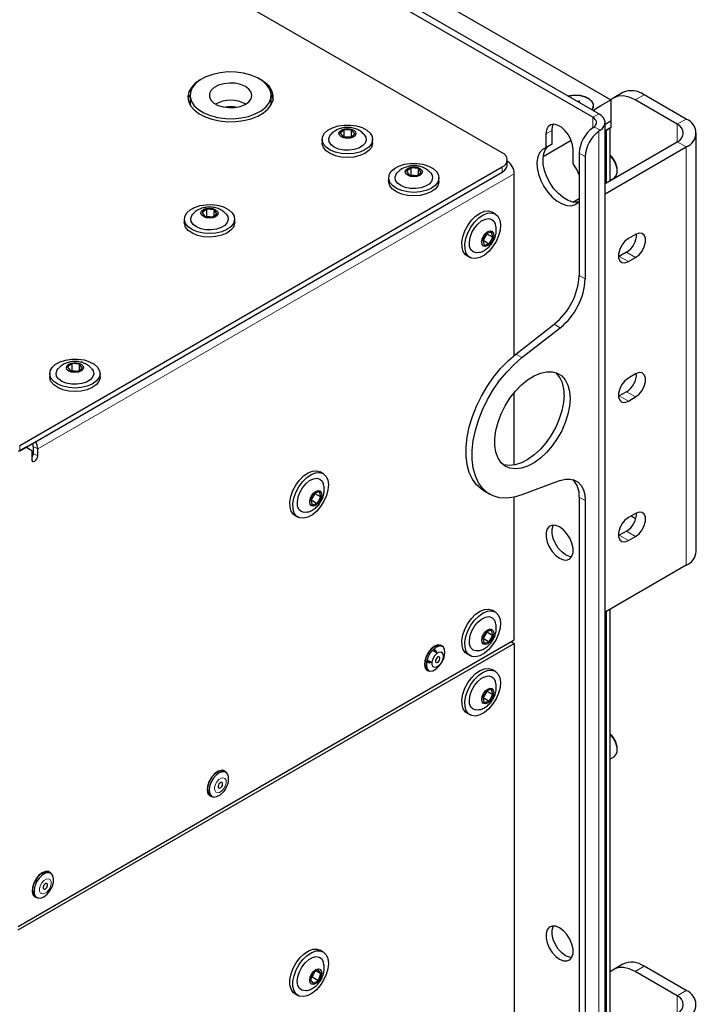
# Paper-space layout 'Blatt4' of a CAD drawing. Header units: millimetres. Extents: x 5 to 418, y 2 to 292.
# Tile 50 of 65: x 147 to 186, y 169 to 226. Entities that reach past the tile are written whole.
import ezdxf

# ---------------------------------------------------------------- set-up
doc = ezdxf.new("R2010")
doc.units = ezdxf.units.MM

psp = doc.layouts.new('Blatt4')

# ---------------------------------------------------------------- linework, layer by layer
at = {"color": 7, "linetype": 'Continuous', "lineweight": 25}
for p, q in [((180.157, 220.486), (112.628, 259.47)), ((180.51, 220.691), (112.982, 259.674)), ((174.854, 218.404), (117.932, 251.264)), ((156.569, 221.771), (156.569, 221.363)), ((161.319, 221.363), (161.319, 221.771)), ((179.351, 221.36), (179.365, 221.415)), ((181.218, 221.506), (181.218, 220.281)), ((181.912, 221.935), (181.382, 221.629)), ((185.107, 220.077), (182.632, 221.505)), ((185.637, 220.383), (183.162, 221.811)), ((161.298, 221.185), (161.319, 221.363)), ((180.877, 220.084), (181.218, 220.281)), ((181.218, 220.281), (181.218, 219.873)), ((165.59, 219.76), (165.353, 219.551)), ((166.023, 219.746), (165.59, 219.76)), ((165.59, 219.352), (165.59, 219.76)), ((166.217, 219.522), (166.023, 219.746)), ((166.023, 219.351), (166.023, 219.746)), ((177.77, 218.904), (177.77, 219.721)), ((180.157, 219.869), (180.238, 219.929)), ((180.594, 219.724), (180.51, 219.665)), ((180.877, 97.699), (180.877, 220.18)), ((181.218, 219.873), (180.877, 219.676)), ((181.165, 219.842), (180.97, 219.73)), ((181.186, 216.793), (181.186, 219.855)), ((164.31, 219.19), (164.31, 218.985)), ((165.353, 219.551), (165.547, 219.328)), ((165.547, 219.328), (165.98, 219.313)), ((165.562, 219.327), (165.59, 219.352)), ((165.6, 219.326), (165.59, 219.352)), ((165.59, 219.352), (166.007, 219.338)), ((165.98, 219.313), (166.217, 219.522)), ((167.26, 218.985), (167.26, 219.19)), ((177.254, 218.197), (178.892, 219.143)), ((177.417, 219.517), (177.417, 218.7)), ((186.223, 195.07), (186.223, 219.566)), ((177.77, 218.904), (177.417, 218.7)), ((179.008, 217.782), (179.008, 218.598)), ((180.877, 216.614), (185.107, 219.056)), ((180.877, 216.002), (185.637, 218.75)), ((175.146, 217.689), (175.146, 217.996)), ((179.361, 218.394), (179.361, 211.226)), ((179.715, 218.19), (179.715, 211.022)), ((146.587, 201.269), (174.854, 217.587)), ((169.513, 217.524), (169.245, 217.327)), ((169.942, 217.488), (169.513, 217.524)), ((169.513, 217.115), (169.513, 217.524)), ((170.103, 217.256), (169.942, 217.488)), ((169.942, 217.138), (169.942, 217.488)), ((181.589, 217.331), (181.589, 217.413)), ((146.587, 200.963), (174.854, 217.281)), ((168.199, 216.944), (168.199, 216.74)), ((169.245, 217.327), (169.406, 217.095)), ((169.406, 217.095), (169.835, 217.059)), ((169.477, 217.089), (169.513, 217.115)), ((169.513, 217.115), (169.871, 217.086)), ((169.522, 217.085), (169.513, 217.115)), ((169.835, 217.059), (170.103, 217.256)), ((171.149, 216.74), (171.149, 216.944)), ((175.561, 206.544), (175.561, 217.179)), ((181.186, 216.803), (181.408, 216.93)), ((178.99, 215.525), (179.361, 215.739)), ((157.545, 215.105), (157.278, 214.908)), ((157.974, 215.069), (157.545, 215.105)), ((157.545, 214.697), (157.545, 215.105)), ((158.135, 214.837), (157.974, 215.069)), ((157.974, 214.719), (157.974, 215.069)), ((156.231, 214.526), (156.231, 214.322)), ((157.278, 214.908), (157.439, 214.676)), ((157.439, 214.676), (157.867, 214.641)), ((157.51, 214.67), (157.545, 214.697)), ((157.545, 214.697), (157.903, 214.667)), ((157.554, 214.667), (157.545, 214.697)), ((157.867, 214.641), (158.135, 214.837)), ((159.181, 214.322), (159.181, 214.526)), ((174.442, 214.833), (174.265, 214.935)), ((173.925, 213.677), (173.709, 213.302)), ((173.948, 213.667), (173.732, 213.292)), ((173.948, 213.667), (173.921, 213.67)), ((174.221, 213.758), (173.925, 213.677)), ((173.943, 213.682), (173.948, 213.667)), ((173.948, 213.667), (174.301, 213.463)), ((174.085, 213.087), (174.301, 213.463)), ((174.301, 213.463), (174.221, 213.758)), ((182.667, 213.626), (182.243, 213.381)), ((173.709, 213.302), (173.789, 213.007)), ((173.732, 213.292), (173.713, 213.286)), ((173.732, 213.292), (173.715, 213.313)), ((173.732, 213.292), (174.085, 213.087)), ((173.789, 213.007), (174.085, 213.087)), ((172.79, 212.38), (172.967, 212.278)), ((181.713, 212.34), (181.662, 212.314)), ((182.137, 212.585), (181.713, 212.34)), ((182.243, 212.034), (182.667, 212.279)), ((175.654, 206.618), (177.901, 208.372)), ((176.007, 206.414), (178.254, 208.168)), ((149.661, 206.063), (149.393, 205.867)), ((149.393, 205.867), (149.554, 205.635)), ((150.09, 206.028), (149.661, 206.063)), ((149.661, 205.655), (149.661, 206.063)), ((150.251, 205.796), (150.09, 206.028)), ((150.09, 205.677), (150.09, 206.028)), ((148.347, 205.484), (148.347, 205.28)), ((149.554, 205.635), (149.983, 205.599)), ((149.625, 205.629), (149.661, 205.655)), ((149.661, 205.655), (150.019, 205.625)), ((149.67, 205.625), (149.661, 205.655)), ((149.983, 205.599), (150.251, 205.796)), ((151.297, 205.28), (151.297, 205.484)), ((182.667, 205.461), (182.243, 205.216)), ((175.561, 200.126), (175.561, 204.374)), ((181.713, 204.175), (181.662, 204.148)), ((182.137, 204.42), (181.713, 204.175)), ((182.243, 203.869), (182.667, 204.114)), ((147.382, 201.218), (147.382, 200.81)), ((146.941, 201.167), (146.499, 200.912)), ((147.294, 200.963), (146.941, 201.167)), ((147.294, 200.963), (147.294, 200.453)), ((147.648, 200.657), (147.648, 201.065)), ((164.366, 199.626), (164.189, 199.728)), ((178.254, 199.212), (176.007, 198.373)), ((163.849, 198.47), (163.633, 198.095)), ((163.871, 198.46), (163.655, 198.084)), ((163.871, 198.46), (163.845, 198.463)), ((164.145, 198.551), (163.849, 198.47)), ((163.867, 198.475), (163.871, 198.46)), ((163.871, 198.46), (164.225, 198.256)), ((164.225, 198.256), (164.145, 198.551)), ((173.768, 198.621), (174.122, 198.417)), ((163.633, 198.095), (163.713, 197.8)), ((163.655, 198.084), (163.637, 198.079)), ((163.655, 198.084), (163.639, 198.106)), ((163.655, 198.084), (164.009, 197.88)), ((163.713, 197.8), (164.009, 197.88)), ((164.009, 197.88), (164.225, 198.256)), ((175.561, 189.886), (175.561, 198.241)), ((179.361, 198.249), (179.361, 126.061)), ((179.715, 198.045), (179.715, 125.857)), ((182.667, 197.296), (182.243, 197.051)), ((162.714, 197.173), (162.891, 197.071)), ((182.415, 197.15), (182.632, 197.009)), ((182.632, 197.009), (182.676, 196.983)), ((182.137, 196.254), (181.713, 196.009)), ((181.713, 196.009), (181.662, 195.983)), ((182.243, 195.703), (182.667, 195.948)), ((185.637, 194.254), (180.877, 191.506)), ((174.442, 191.521), (174.265, 191.623)), ((181.186, 165.759), (181.186, 191.684)), ((173.925, 190.365), (173.709, 189.99)), ((173.948, 190.355), (173.732, 189.979)), ((173.948, 190.355), (173.921, 190.358)), ((174.221, 190.446), (173.925, 190.365)), ((173.943, 190.37), (173.948, 190.355)), ((173.948, 190.355), (174.301, 190.151)), ((174.301, 190.151), (174.221, 190.446)), ((146.499, 173.109), (175.561, 189.886)), ((173.709, 189.99), (173.789, 189.695)), ((173.732, 189.979), (173.713, 189.974)), ((173.732, 189.979), (173.715, 190.001)), ((173.732, 189.979), (174.085, 189.775)), ((173.789, 189.695), (174.085, 189.775)), ((174.085, 189.775), (174.301, 190.151)), ((175.384, 189.784), (175.561, 189.682)), ((146.499, 172.905), (175.561, 189.682)), ((171.041, 189.101), (170.761, 189.262)), ((171.39, 189.481), (171.302, 189.532)), ((175.561, 189.682), (175.561, 131.503)), ((170.449, 188.721), (170.729, 188.56)), ((172.79, 189.068), (172.967, 188.966)), ((170.486, 188.118), (170.574, 188.067)), ((174.442, 188.051), (174.265, 188.153)), ((173.925, 186.895), (173.709, 186.519)), ((173.948, 186.884), (173.732, 186.509)), ((173.948, 186.884), (173.921, 186.888)), ((174.221, 186.975), (173.925, 186.895)), ((173.943, 186.9), (173.948, 186.884)), ((173.948, 186.884), (174.301, 186.68)), ((174.301, 186.68), (174.221, 186.975)), ((173.709, 186.519), (173.789, 186.224)), ((173.732, 186.509), (173.713, 186.504)), ((173.732, 186.509), (173.715, 186.53)), ((173.732, 186.509), (174.085, 186.305)), ((173.789, 186.224), (174.085, 186.305)), ((174.085, 186.305), (174.301, 186.68)), ((172.79, 185.598), (172.967, 185.496)), ((181.589, 183.445), (181.589, 183.526)), ((181.186, 182.916), (181.408, 183.044)), ((158.662, 182.133), (158.574, 182.184)), ((157.758, 180.771), (157.846, 180.719)), ((148.409, 176.214), (148.321, 176.265)), ((147.505, 174.852), (147.593, 174.801)), ((164.366, 171.619), (164.189, 171.721)), ((181.912, 170.901), (181.382, 170.595)), ((185.637, 169.349), (183.162, 170.778)), ((163.775, 170.385), (163.623, 169.99)), ((163.729, 170.155), (163.674, 170.123)), ((163.729, 170.155), (163.697, 170.183)), ((163.83, 170.417), (163.729, 170.155)), ((163.729, 170.155), (164.082, 169.951)), ((164.081, 170.563), (163.775, 170.385)), ((163.97, 170.498), (164.235, 170.345)), ((164.235, 170.345), (164.081, 170.563)), ((164.082, 169.951), (164.235, 170.345)), ((185.107, 169.043), (182.632, 170.471)), ((163.623, 169.99), (163.776, 169.773)), ((163.776, 169.773), (164.082, 169.951)), ((162.714, 169.166), (162.891, 169.064))]:
    psp.add_line(p, q, dxfattribs=at)
at = {"color": 7, "linetype": 'Continuous', "lineweight": 18}
for p, q in [((179.245, 221.421), (179.314, 221.45)), ((179.275, 221.404), (179.328, 221.425)), ((179.317, 221.38), (179.328, 221.425)), ((179.365, 221.415), (179.377, 221.345)), ((179.388, 221.43), (179.405, 221.329)), ((183.162, 221.811), (182.632, 221.505)), ((179.538, 221.252), (179.641, 221.225)), ((179.628, 221.2), (179.631, 221.199)), ((179.631, 221.198), (179.631, 221.199)), ((180.157, 220.486), (180.51, 220.691)), ((180.157, 220.486), (180.157, 219.869)), ((185.107, 220.077), (185.637, 220.383)), ((177.77, 219.721), (177.417, 219.517)), ((180.238, 219.929), (180.594, 219.724)), ((180.51, 219.665), (180.51, 97.194)), ((180.928, 219.705), (180.928, 216.644)), ((180.97, 216.668), (180.97, 219.73)), ((181.165, 219.842), (181.165, 216.78)), ((185.107, 220.077), (185.107, 219.056)), ((185.107, 219.056), (185.637, 218.75)), ((185.637, 194.254), (185.637, 218.75)), ((179.715, 218.19), (179.361, 218.394)), ((174.854, 217.281), (174.854, 217.587)), ((175.561, 217.179), (147.648, 201.065)), ((182.243, 212.034), (181.713, 212.34)), ((182.667, 212.279), (182.137, 212.585)), ((179.361, 211.226), (179.715, 211.022)), ((178.254, 208.168), (177.901, 208.372)), ((175.654, 206.618), (176.007, 206.414)), ((182.243, 203.869), (181.713, 204.175)), ((182.667, 204.114), (182.137, 204.42)), ((146.587, 201.269), (146.587, 200.963)), ((147.049, 201.23), (146.983, 201.143)), ((147.382, 201.218), (147.648, 201.065)), ((147.382, 200.81), (147.648, 200.657)), ((179.715, 198.045), (179.361, 198.249)), ((182.667, 195.948), (182.137, 196.254)), ((182.243, 195.703), (181.713, 196.009)), ((180.928, 191.535), (180.928, 165.61)), ((180.97, 165.634), (180.97, 191.56)), ((181.165, 191.672), (181.165, 165.746)), ((183.162, 170.778), (182.632, 170.471)), ((185.107, 169.043), (185.637, 169.349)), ((185.107, 169.043), (185.107, 168.022))]:
    psp.add_line(p, q, dxfattribs=at)
at = {"color": 7, "linetype": 'Continuous', "lineweight": 25, "flags": 128}
for points in [[(168.843, 228.649), (175.773, 224.649), (181.218, 221.506)], [(161.238, 222.126), (161.074, 222.378), (160.828, 222.606), (160.51, 222.802), (160.131, 222.959), (159.707, 223.07), (159.254, 223.131), (158.788, 223.14), (158.329, 223.096), (157.893, 223.001), (157.498, 222.859), (157.158, 222.675), (156.887, 222.457), (156.695, 222.212), (156.589, 221.95), (156.574, 221.682), (156.65, 221.417), (156.814, 221.165), (157.059, 220.937), (157.378, 220.741), (157.756, 220.584), (158.18, 220.473), (158.634, 220.412), (159.099, 220.403), (159.558, 220.447), (159.994, 220.542), (160.39, 220.684), (160.729, 220.867), (161.001, 221.086), (161.193, 221.331), (161.298, 221.593), (161.314, 221.861), (161.238, 222.126)], [(157.221, 222.715), (157.176, 222.69), (156.873, 222.478), (156.646, 222.238), (156.501, 221.976), (156.444, 221.704), (156.478, 221.43), (156.601, 221.165), (156.809, 220.918), (157.094, 220.699), (157.446, 220.514), (157.851, 220.371), (158.297, 220.275), (158.765, 220.23), (159.24, 220.236), (159.705, 220.295), (160.142, 220.403), (160.535, 220.557), (160.871, 220.751), (161.138, 220.978), (161.325, 221.23), (161.426, 221.498), (161.437, 221.772), (161.359, 222.043), (161.192, 222.3), (160.945, 222.534), (160.666, 222.715)], [(160.151, 221.958), (160.019, 222.139), (159.807, 222.293), (159.531, 222.408), (159.212, 222.476), (158.873, 222.492), (158.539, 222.454), (158.235, 222.366), (157.983, 222.233), (157.803, 222.066), (157.707, 221.878), (157.703, 221.681), (157.792, 221.492), (157.965, 221.322), (158.211, 221.187), (158.512, 221.094), (158.844, 221.052), (159.184, 221.063), (159.506, 221.127), (159.786, 221.239), (160.004, 221.39), (160.143, 221.569), (160.194, 221.763), (160.151, 221.958)], [(156.458, 221.516), (156.501, 221.67), (156.57, 221.816)], [(161.317, 221.816), (161.359, 221.737), (161.43, 221.516)], [(180.109, 220.922), (180.184, 221.06), (180.196, 221.243), (180.114, 221.419), (179.946, 221.574), (179.706, 221.693), (179.415, 221.766), (179.101, 221.787), (178.79, 221.753), (178.704, 221.733)], [(178.714, 221.728), (178.794, 221.746), (179.101, 221.78), (179.412, 221.759), (179.699, 221.687), (179.936, 221.569), (180.103, 221.416), (180.184, 221.242), (180.172, 221.061), (180.1, 220.928)], [(180.158, 220.894), (180.634, 221.169), (181.218, 221.506)], [(182.632, 221.505), (182.287, 221.665), (181.955, 221.74), (181.65, 221.728), (181.382, 221.629), (181.215, 221.502)], [(156.569, 221.363), (156.574, 221.274), (156.589, 221.185)], [(180.238, 219.929), (180.304, 219.995), (180.35, 220.066), (180.373, 220.141), (180.374, 220.217), (180.352, 220.291), (180.307, 220.363), (180.241, 220.428), (180.157, 220.486)], [(180.594, 219.724), (180.723, 219.833), (180.814, 219.955), (180.865, 220.084), (180.875, 220.216), (180.843, 220.348), (180.769, 220.473), (180.657, 220.589), (180.51, 220.691)], [(167.258, 219.141), (167.19, 218.931), (167.035, 218.737), (166.801, 218.572), (166.503, 218.446), (166.16, 218.366), (165.793, 218.338), (165.426, 218.364), (165.082, 218.441), (164.781, 218.566), (164.544, 218.729), (164.385, 218.922), (164.313, 219.131), (164.335, 219.345), (164.447, 219.548), (164.643, 219.729), (164.911, 219.876), (165.234, 219.98), (165.592, 220.034), (165.962, 220.035), (166.32, 219.983), (166.645, 219.881), (166.916, 219.736), (167.116, 219.556), (167.232, 219.354), (167.258, 219.141)], [(166.284, 219.52), (166.235, 219.411), (166.118, 219.321), (165.95, 219.264), (165.756, 219.248), (165.567, 219.277), (165.412, 219.345), (165.313, 219.442), (165.286, 219.553), (165.335, 219.662), (165.452, 219.752), (165.62, 219.809), (165.814, 219.825), (166.002, 219.797), (166.158, 219.729), (166.257, 219.632), (166.284, 219.52)], [(179.008, 218.598), (178.976, 218.876), (178.882, 219.168), (178.733, 219.451), (178.543, 219.702), (178.326, 219.901), (178.099, 220.032), (177.882, 220.084), (177.691, 220.052), (177.543, 219.94), (177.449, 219.757), (177.417, 219.517)], [(177.77, 219.721), (177.803, 219.961), (177.855, 220.084)], [(166.883, 219.153), (166.821, 218.976), (166.675, 218.816), (166.456, 218.687), (166.184, 218.598), (165.879, 218.557), (165.566, 218.567), (165.271, 218.628), (165.018, 218.734), (164.827, 218.877), (164.713, 219.046), (164.687, 219.226), (164.749, 219.403), (164.811, 219.485)], [(166.754, 219.49), (166.856, 219.333), (166.883, 219.153)], [(167.26, 218.985), (167.258, 218.937), (167.19, 218.727), (167.035, 218.533), (166.801, 218.368), (166.503, 218.242), (166.16, 218.162), (165.793, 218.134), (165.426, 218.16), (165.082, 218.237), (164.781, 218.362), (164.544, 218.525), (164.385, 218.718), (164.313, 218.927), (164.31, 218.985)], [(177.417, 218.7), (177.207, 218.594), (177.044, 218.415), (176.937, 218.169), (176.889, 217.869), (176.903, 217.53), (176.979, 217.166), (177.113, 216.795), (177.299, 216.434), (177.527, 216.101), (177.788, 215.811), (178.069, 215.577), (178.356, 215.411), (178.637, 215.321), (178.897, 215.31), (179.126, 215.379), (179.312, 215.525), (179.361, 215.589)], [(179.31, 215.523), (179.251, 215.514), (178.99, 215.525), (178.71, 215.615), (178.422, 215.781), (178.142, 216.015), (177.881, 216.305), (177.652, 216.638), (177.467, 216.999), (177.333, 217.37), (177.257, 217.734), (177.242, 218.074), (177.29, 218.373), (177.398, 218.619), (177.505, 218.751)], [(181.408, 216.93), (181.518, 217.039), (181.581, 217.226), (181.579, 217.462), (181.511, 217.723), (181.384, 217.98), (181.212, 218.206), (181.186, 218.233)], [(169.125, 217.735), (169.483, 217.789), (169.853, 217.79), (170.211, 217.737), (170.536, 217.635), (170.807, 217.49), (171.006, 217.31), (171.122, 217.108), (171.147, 216.895), (171.079, 216.685), (170.923, 216.491), (170.688, 216.326), (170.39, 216.2), (170.047, 216.121), (169.68, 216.093), (169.313, 216.119), (168.969, 216.197), (168.669, 216.321), (168.432, 216.485), (168.273, 216.678), (168.202, 216.887), (168.224, 217.101), (168.337, 217.304), (168.534, 217.485), (168.802, 217.631), (169.125, 217.735)], [(169.488, 217.559), (169.68, 217.58), (169.871, 217.557), (170.032, 217.493), (170.138, 217.399), (170.174, 217.288), (170.134, 217.178), (170.023, 217.085), (169.86, 217.024), (169.668, 217.003), (169.477, 217.026), (169.316, 217.09), (169.21, 217.184), (169.174, 217.295), (169.214, 217.405), (169.325, 217.498), (169.488, 217.559)], [(179.361, 217.116), (179.218, 217.434), (179.008, 217.782)], [(170.643, 217.245), (170.743, 217.094), (170.773, 216.914), (170.714, 216.737), (170.57, 216.576), (170.354, 216.445), (170.083, 216.355), (169.779, 216.312), (169.466, 216.321), (169.17, 216.38), (168.915, 216.485), (168.722, 216.627), (168.605, 216.795), (168.575, 216.974), (168.634, 217.152), (168.7, 217.239)], [(171.149, 216.74), (171.147, 216.69), (171.079, 216.481), (170.923, 216.287), (170.688, 216.122), (170.39, 215.996), (170.047, 215.916), (169.68, 215.889), (169.313, 215.915), (168.969, 215.992), (168.669, 216.117), (168.432, 216.281), (168.273, 216.474), (168.202, 216.683), (168.199, 216.74)], [(157.158, 215.316), (157.515, 215.37), (157.885, 215.371), (158.244, 215.319), (158.568, 215.217), (158.839, 215.071), (159.038, 214.892), (159.154, 214.689), (159.179, 214.476), (159.111, 214.266), (158.955, 214.073), (158.72, 213.908), (158.422, 213.781), (158.079, 213.702), (157.712, 213.674), (157.345, 213.7), (157.001, 213.778), (156.701, 213.903), (156.464, 214.067), (156.305, 214.259), (156.235, 214.469), (156.256, 214.682), (156.369, 214.885), (156.566, 215.066), (156.834, 215.213), (157.158, 215.316)], [(157.52, 215.141), (157.712, 215.162), (157.903, 215.138), (158.064, 215.075), (158.17, 214.98), (158.206, 214.87), (158.166, 214.759), (158.056, 214.666), (157.892, 214.605), (157.7, 214.584), (157.51, 214.608), (157.349, 214.671), (157.242, 214.766), (157.206, 214.876), (157.247, 214.986), (157.357, 215.079), (157.52, 215.141)], [(158.675, 214.826), (158.775, 214.676), (158.805, 214.496), (158.746, 214.318), (158.603, 214.158), (158.387, 214.027), (158.115, 213.936), (157.811, 213.894), (157.498, 213.902), (157.203, 213.961), (156.947, 214.066), (156.754, 214.208), (156.637, 214.376), (156.607, 214.556), (156.667, 214.733), (156.732, 214.821)], [(172.79, 212.38), (172.706, 212.442), (172.572, 212.624), (172.498, 212.871), (172.489, 213.168), (172.545, 213.495), (172.663, 213.833), (172.836, 214.159), (173.051, 214.454), (173.297, 214.699), (173.557, 214.879), (173.816, 214.982), (174.056, 215.001), (174.263, 214.937)], [(174.44, 214.835), (174.601, 214.689), (174.705, 214.473), (174.747, 214.199), (174.723, 213.885), (174.635, 213.55), (174.489, 213.215), (174.293, 212.902), (174.061, 212.63), (173.806, 212.416), (173.545, 212.273), (173.293, 212.212), (173.068, 212.234), (172.882, 212.34), (172.749, 212.522), (172.675, 212.769), (172.666, 213.066), (172.722, 213.393), (172.84, 213.731), (173.012, 214.057), (173.228, 214.352), (173.474, 214.597), (173.734, 214.777), (173.992, 214.88), (174.233, 214.899), (174.44, 214.835)], [(173.48, 212.566), (173.334, 212.552), (173.156, 212.602), (173.023, 212.729), (172.945, 212.924), (172.929, 213.169), (172.975, 213.446), (173.08, 213.732), (173.236, 214.003), (173.43, 214.238), (173.647, 214.418), (173.868, 214.528), (174.075, 214.559), (174.253, 214.509), (174.253, 214.509)], [(174.253, 214.509), (174.386, 214.382), (174.448, 214.249)], [(159.181, 214.322), (159.179, 214.272), (159.111, 214.062), (158.955, 213.868), (158.72, 213.703), (158.422, 213.577), (158.079, 213.498), (157.712, 213.47), (157.345, 213.496), (157.001, 213.574), (156.701, 213.699), (156.464, 213.862), (156.305, 214.055), (156.235, 214.265), (156.231, 214.322)], [(174.254, 213.816), (174.331, 213.728), (174.359, 213.588), (174.332, 213.416), (174.256, 213.239), (174.141, 213.084), (174.006, 212.975), (173.871, 212.927), (173.756, 212.949), (173.679, 213.037), (173.652, 213.177), (173.678, 213.349), (173.754, 213.525), (173.869, 213.68), (174.004, 213.79), (174.139, 213.838), (174.254, 213.816)], [(182.243, 213.381), (182.043, 213.226), (181.868, 213.007), (181.738, 212.753), (181.668, 212.493), (181.668, 212.259), (181.738, 212.079), (181.868, 211.975), (182.043, 211.96), (182.243, 212.034)], [(182.667, 212.279), (182.867, 212.435), (183.042, 212.653), (183.172, 212.908), (183.242, 213.167), (183.242, 213.401), (183.172, 213.581), (183.042, 213.685), (182.867, 213.701), (182.667, 213.626)], [(173.768, 198.621), (173.636, 198.706), (173.347, 198.965), (173.108, 199.295), (172.926, 199.69), (172.802, 200.142), (172.74, 200.644), (172.74, 201.186), (172.802, 201.76), (172.926, 202.355), (173.108, 202.96), (173.347, 203.565), (173.636, 204.159), (173.973, 204.732), (174.35, 205.274), (174.76, 205.774), (175.198, 206.225), (175.654, 206.618)], [(176.007, 198.373), (175.551, 198.239), (175.114, 198.184), (174.703, 198.211), (174.326, 198.317), (173.99, 198.502), (173.7, 198.761), (173.462, 199.091), (173.279, 199.486), (173.156, 199.938), (173.094, 200.44), (173.094, 200.982), (173.156, 201.556), (173.279, 202.151), (173.462, 202.756), (173.7, 203.361), (173.99, 203.955), (174.326, 204.528), (174.703, 205.07), (175.114, 205.57), (175.551, 206.021), (176.007, 206.414)], [(149.273, 206.275), (149.631, 206.328), (150.001, 206.329), (150.359, 206.277), (150.684, 206.175), (150.955, 206.03), (151.154, 205.85), (151.27, 205.647), (151.294, 205.434), (151.227, 205.224), (151.071, 205.031), (150.836, 204.866), (150.538, 204.74), (150.195, 204.66), (149.828, 204.633), (149.461, 204.659), (149.117, 204.736), (148.817, 204.861), (148.58, 205.025), (148.421, 205.218), (148.35, 205.427), (148.372, 205.64), (148.485, 205.844), (148.682, 206.024), (148.95, 206.171), (149.273, 206.275)], [(149.636, 206.099), (149.828, 206.12), (150.019, 206.097), (150.18, 206.033), (150.286, 205.939), (150.322, 205.828), (150.282, 205.718), (150.171, 205.625), (150.008, 205.563), (149.816, 205.543), (149.625, 205.566), (149.464, 205.629), (149.358, 205.724), (149.322, 205.835), (149.362, 205.945), (149.473, 206.038), (149.636, 206.099)], [(151.297, 205.28), (151.294, 205.23), (151.227, 205.02), (151.071, 204.827), (150.836, 204.662), (150.538, 204.536), (150.195, 204.456), (149.828, 204.429), (149.461, 204.454), (149.117, 204.532), (148.817, 204.657), (148.58, 204.821), (148.421, 205.014), (148.35, 205.223), (148.347, 205.28)], [(150.791, 205.785), (150.891, 205.634), (150.921, 205.454), (150.862, 205.277), (150.718, 205.116), (150.502, 204.985), (150.231, 204.895), (149.927, 204.852), (149.614, 204.861), (149.318, 204.92), (149.063, 205.024), (148.87, 205.166), (148.753, 205.334), (148.723, 205.514), (148.782, 205.692), (148.848, 205.779)], [(178.831, 204.023), (178.799, 203.574), (178.705, 203.1), (178.55, 202.617), (178.341, 202.137), (178.081, 201.675), (177.78, 201.244), (177.445, 200.856), (177.087, 200.522), (176.715, 200.252), (176.341, 200.055), (175.974, 199.934), (175.627, 199.895), (175.307, 199.938), (175.026, 200.061), (174.791, 200.262), (174.608, 200.534), (174.483, 200.87), (174.42, 201.26), (174.42, 201.693), (174.483, 202.156), (174.608, 202.636), (174.791, 203.12), (175.026, 203.592), (175.307, 204.041), (175.627, 204.452), (175.974, 204.814), (176.341, 205.117), (176.715, 205.351), (177.087, 205.511), (177.445, 205.591), (177.78, 205.589), (178.081, 205.506), (178.341, 205.343), (178.55, 205.106), (178.705, 204.8), (178.799, 204.436), (178.831, 204.023)], [(182.667, 204.114), (182.867, 204.269), (183.042, 204.488), (183.172, 204.742), (183.242, 205.002), (183.242, 205.236), (183.172, 205.416), (183.042, 205.52), (182.867, 205.535), (182.667, 205.461)], [(182.243, 205.216), (182.043, 205.06), (181.868, 204.842), (181.738, 204.588), (181.668, 204.328), (181.668, 204.094), (181.738, 203.914), (181.868, 203.81), (182.043, 203.794), (182.243, 203.869)], [(178.478, 204.227), (178.446, 203.778), (178.351, 203.304), (178.197, 202.821), (177.987, 202.341), (177.728, 201.879), (177.426, 201.448), (177.092, 201.06), (176.733, 200.726), (176.362, 200.456), (175.987, 200.259), (175.621, 200.138), (175.273, 200.099), (174.954, 200.142), (174.892, 200.161)], [(147.294, 200.453), (147.308, 200.382), (147.346, 200.338), (147.403, 200.327), (147.471, 200.351), (147.539, 200.405), (147.596, 200.483), (147.634, 200.571), (147.648, 200.657)], [(162.714, 197.173), (162.629, 197.235), (162.496, 197.417), (162.422, 197.664), (162.413, 197.961), (162.469, 198.288), (162.587, 198.626), (162.759, 198.952), (162.975, 199.247), (163.221, 199.492), (163.481, 199.672), (163.739, 199.775), (163.98, 199.794), (164.187, 199.729)], [(164.363, 199.627), (164.524, 199.482), (164.629, 199.266), (164.671, 198.992), (164.647, 198.678), (164.559, 198.343), (164.413, 198.008), (164.217, 197.695), (163.985, 197.423), (163.73, 197.209), (163.468, 197.066), (163.217, 197.004), (162.992, 197.027), (162.806, 197.133), (162.672, 197.315), (162.599, 197.562), (162.59, 197.859), (162.646, 198.186), (162.764, 198.524), (162.936, 198.85), (163.152, 199.145), (163.398, 199.39), (163.658, 199.57), (163.916, 199.673), (164.156, 199.692), (164.363, 199.627)], [(163.404, 197.359), (163.258, 197.345), (163.08, 197.395), (162.947, 197.522), (162.869, 197.717), (162.852, 197.962), (162.899, 198.239), (163.004, 198.524), (163.16, 198.796), (163.354, 199.031), (163.57, 199.211), (163.791, 199.321), (163.999, 199.352), (164.177, 199.302), (164.177, 199.302)], [(164.177, 199.302), (164.31, 199.175), (164.372, 199.041)], [(178.254, 199.212), (178.552, 199.292), (178.831, 199.303), (179.083, 199.244), (179.301, 199.118), (179.478, 198.929), (179.608, 198.682), (179.688, 198.384), (179.715, 198.045)], [(164.178, 198.609), (164.255, 198.521), (164.282, 198.381), (164.256, 198.209), (164.18, 198.032), (164.065, 197.877), (163.93, 197.768), (163.795, 197.72), (163.68, 197.742), (163.603, 197.829), (163.575, 197.97), (163.602, 198.141), (163.678, 198.318), (163.792, 198.473), (163.928, 198.583), (164.063, 198.63), (164.178, 198.609)], [(182.667, 195.948), (182.867, 196.104), (183.042, 196.322), (183.172, 196.577), (183.242, 196.837), (183.242, 197.071), (183.172, 197.25), (183.042, 197.354), (182.867, 197.37), (182.667, 197.296)], [(178.212, 196.5), (177.988, 196.593), (177.782, 196.603), (177.611, 196.53), (177.489, 196.381), (177.425, 196.167), (177.425, 195.906), (177.489, 195.618), (177.611, 195.327), (177.782, 195.057), (177.988, 194.83), (178.212, 194.663), (178.436, 194.571), (178.642, 194.561), (178.814, 194.633), (178.936, 194.782), (179, 194.996), (179, 195.258), (178.936, 195.546), (178.814, 195.836), (178.642, 196.106), (178.436, 196.334), (178.212, 196.5)], [(178.566, 194.867), (178.342, 195.034), (178.136, 195.261), (177.965, 195.531), (177.842, 195.822), (177.779, 196.11), (177.779, 196.371), (177.842, 196.585), (177.855, 196.609)], [(182.243, 197.051), (182.043, 196.895), (181.868, 196.677), (181.738, 196.422), (181.668, 196.162), (181.668, 195.928), (181.738, 195.748), (181.868, 195.644), (182.043, 195.629), (182.243, 195.703)], [(178.923, 194.759), (178.79, 194.775), (178.566, 194.867)], [(172.79, 189.068), (172.706, 189.13), (172.572, 189.312), (172.498, 189.559), (172.489, 189.856), (172.545, 190.183), (172.663, 190.52), (172.836, 190.847), (173.051, 191.142), (173.297, 191.387), (173.557, 191.567), (173.816, 191.669), (174.056, 191.689), (174.263, 191.624)], [(174.44, 191.522), (174.601, 191.377), (174.705, 191.161), (174.747, 190.887), (174.723, 190.573), (174.635, 190.237), (174.489, 189.903), (174.293, 189.59), (174.061, 189.317), (173.806, 189.103), (173.545, 188.961), (173.293, 188.899), (173.068, 188.922), (172.882, 189.028), (172.749, 189.21), (172.675, 189.457), (172.666, 189.754), (172.722, 190.081), (172.84, 190.418), (173.012, 190.745), (173.228, 191.04), (173.474, 191.285), (173.734, 191.465), (173.992, 191.567), (174.233, 191.587), (174.44, 191.522)], [(173.48, 189.254), (173.334, 189.24), (173.156, 189.29), (173.023, 189.417), (172.945, 189.611), (172.929, 189.857), (172.975, 190.134), (173.08, 190.419), (173.236, 190.691), (173.43, 190.926), (173.647, 191.106), (173.868, 191.216), (174.075, 191.247), (174.253, 191.197), (174.253, 191.197)], [(174.253, 191.197), (174.386, 191.07), (174.448, 190.936)], [(174.254, 190.504), (174.331, 190.416), (174.359, 190.275), (174.332, 190.104), (174.256, 189.927), (174.141, 189.772), (174.006, 189.662), (173.871, 189.615), (173.756, 189.637), (173.679, 189.724), (173.652, 189.865), (173.678, 190.036), (173.754, 190.213), (173.869, 190.368), (174.004, 190.478), (174.139, 190.525), (174.254, 190.504)], [(170.894, 189.519), (170.699, 189.369), (170.525, 189.16), (170.391, 188.914), (170.311, 188.659), (170.295, 188.422), (170.343, 188.229), (170.452, 188.1), (170.608, 188.05), (170.795, 188.083), (170.993, 188.198), (171.18, 188.38), (171.336, 188.61), (171.444, 188.864), (171.493, 189.114), (171.476, 189.332), (171.397, 189.495), (171.263, 189.586), (171.089, 189.594), (170.894, 189.519)], [(171.302, 189.532), (171.24, 189.558), (171.071, 189.562), (170.883, 189.485), (170.697, 189.338), (170.531, 189.134), (170.405, 188.897)], [(171.39, 189.481), (171.328, 189.507), (171.16, 189.511), (170.972, 189.434), (170.785, 189.287), (170.619, 189.083), (170.493, 188.846)], [(170.78, 188.766), (170.732, 188.594), (170.736, 188.441), (170.791, 188.332), (170.888, 188.282), (171.013, 188.299), (171.147, 188.381), (171.269, 188.515), (171.361, 188.68), (171.409, 188.852), (171.405, 189.005), (171.35, 189.114), (171.253, 189.164), (171.128, 189.147), (170.994, 189.065), (170.872, 188.932), (170.78, 188.766)], [(170.92, 189.171), (170.898, 189.263), (170.874, 189.302)], [(170.876, 189.299), (170.898, 189.263), (170.92, 189.171)], [(170.405, 188.897), (170.332, 188.653), (170.32, 188.426), (170.37, 188.244), (170.476, 188.124), (170.486, 188.118)], [(170.493, 188.846), (170.42, 188.601), (170.408, 188.375), (170.458, 188.193), (170.565, 188.073), (170.574, 188.067)], [(170.47, 188.604), (170.517, 188.603), (170.607, 188.63)], [(170.607, 188.63), (170.517, 188.603), (170.47, 188.604)], [(170.958, 188.74), (170.94, 188.673), (170.941, 188.614), (170.962, 188.572), (171, 188.553), (171.048, 188.559), (171.1, 188.591), (171.147, 188.643), (171.183, 188.706), (171.201, 188.773), (171.2, 188.832), (171.179, 188.874), (171.141, 188.893), (171.093, 188.887), (171.041, 188.855), (170.994, 188.804), (170.958, 188.74)], [(172.79, 185.598), (172.706, 185.66), (172.572, 185.842), (172.498, 186.089), (172.489, 186.385), (172.545, 186.713), (172.663, 187.05), (172.836, 187.377), (173.051, 187.672), (173.297, 187.917), (173.557, 188.096), (173.816, 188.199), (174.056, 188.219), (174.263, 188.154)], [(174.44, 188.052), (174.601, 187.907), (174.705, 187.691), (174.747, 187.417), (174.723, 187.102), (174.635, 186.767), (174.489, 186.433), (174.293, 186.119), (174.061, 185.847), (173.806, 185.633), (173.545, 185.491), (173.293, 185.429), (173.068, 185.452), (172.882, 185.558), (172.749, 185.74), (172.675, 185.987), (172.666, 186.283), (172.722, 186.611), (172.84, 186.948), (173.012, 187.275), (173.228, 187.57), (173.474, 187.815), (173.734, 187.994), (173.992, 188.097), (174.233, 188.117), (174.44, 188.052)], [(173.48, 185.784), (173.334, 185.77), (173.156, 185.82), (173.023, 185.947), (172.945, 186.141), (172.929, 186.387), (172.975, 186.663), (173.08, 186.949), (173.236, 187.22), (173.43, 187.456), (173.647, 187.636), (173.868, 187.746), (174.075, 187.777), (174.253, 187.727), (174.253, 187.727)], [(174.253, 187.727), (174.386, 187.6), (174.448, 187.466)], [(174.254, 187.033), (174.331, 186.946), (174.359, 186.805), (174.332, 186.634), (174.256, 186.457), (174.141, 186.302), (174.006, 186.192), (173.871, 186.145), (173.756, 186.166), (173.679, 186.254), (173.652, 186.394), (173.678, 186.566), (173.754, 186.743), (173.869, 186.898), (174.004, 187.007), (174.139, 187.055), (174.254, 187.033)], [(181.408, 183.044), (181.518, 183.153), (181.581, 183.339), (181.579, 183.576), (181.511, 183.837), (181.384, 184.094), (181.212, 184.319), (181.186, 184.346)], [(158.574, 182.184), (158.538, 182.202), (158.375, 182.219), (158.188, 182.156), (158, 182.02), (157.829, 181.825), (157.695, 181.592), (157.612, 181.347), (157.589, 181.116), (157.629, 180.924), (157.726, 180.792), (157.758, 180.771)], [(158.696, 182.11), (158.669, 182.148), (158.535, 182.238), (158.361, 182.247), (158.166, 182.171)], [(158.166, 182.171), (157.971, 182.021), (157.797, 181.812), (157.663, 181.567), (157.583, 181.311), (157.567, 181.074), (157.615, 180.881), (157.724, 180.752), (157.88, 180.702), (157.883, 180.702)], [(158.827, 181.676), (158.819, 181.891), (158.749, 182.055), (158.626, 182.151), (158.463, 182.168), (158.277, 182.105), (158.088, 181.969), (157.918, 181.774), (157.784, 181.541), (157.701, 181.296), (157.678, 181.065), (157.717, 180.873), (157.815, 180.741), (157.96, 180.683), (158.137, 180.706), (158.327, 180.807), (158.509, 180.975), (158.529, 180.999)], [(158.474, 181.433), (158.47, 181.49), (158.447, 181.53), (158.408, 181.546), (158.359, 181.537), (158.307, 181.502), (158.261, 181.449), (158.227, 181.384), (158.211, 181.318), (158.215, 181.261), (158.238, 181.221), (158.277, 181.204), (158.327, 181.214), (158.378, 181.248), (158.424, 181.302), (158.458, 181.367), (158.474, 181.433)], [(147.913, 176.253), (147.718, 176.102), (147.544, 175.893), (147.41, 175.648), (147.33, 175.392), (147.314, 175.155), (147.362, 174.962), (147.471, 174.833), (147.627, 174.783), (147.63, 174.783)], [(148.321, 176.265), (148.185, 176.303), (148.005, 176.27), (147.815, 176.159), (147.635, 175.983), (147.486, 175.761), (147.383, 175.517), (147.337, 175.278), (147.354, 175.069)], [(147.442, 175.018), (147.52, 174.862), (147.649, 174.776), (147.817, 174.769), (148.004, 174.843), (148.191, 174.988), (148.358, 175.19), (148.486, 175.426), (148.561, 175.671), (148.576, 175.898), (148.529, 176.083), (148.424, 176.205), (148.273, 176.252), (148.093, 176.219), (147.903, 176.108), (147.724, 175.932), (147.575, 175.71), (147.471, 175.466), (147.426, 175.227), (147.442, 175.018)], [(148.443, 176.191), (148.416, 176.229), (148.282, 176.319), (148.108, 176.328), (147.913, 176.253)], [(147.961, 175.344), (147.984, 175.303), (148.022, 175.286), (148.071, 175.294), (148.123, 175.327), (148.169, 175.38), (148.204, 175.445), (148.221, 175.511), (148.218, 175.569), (148.195, 175.61), (148.157, 175.627), (148.108, 175.619), (148.056, 175.585), (148.01, 175.533), (147.975, 175.468), (147.958, 175.402), (147.961, 175.344)], [(147.354, 175.069), (147.431, 174.913), (147.505, 174.852)], [(178.212, 173.025), (177.988, 173.117), (177.782, 173.127), (177.611, 173.055), (177.489, 172.906), (177.425, 172.692), (177.425, 172.43), (177.489, 172.142), (177.611, 171.852), (177.782, 171.582), (177.988, 171.354), (178.212, 171.188), (178.436, 171.095), (178.642, 171.085), (178.814, 171.158), (178.936, 171.307), (179, 171.521), (179, 171.782), (178.936, 172.07), (178.814, 172.361), (178.642, 172.631), (178.436, 172.858), (178.212, 173.025)], [(178.566, 171.392), (178.342, 171.558), (178.136, 171.786), (177.965, 172.056), (177.842, 172.346), (177.779, 172.634), (177.779, 172.896), (177.842, 173.11), (177.855, 173.133)], [(162.714, 169.166), (162.609, 169.247), (162.482, 169.439), (162.417, 169.693), (162.416, 169.995), (162.481, 170.324), (162.607, 170.662), (162.785, 170.985), (163.006, 171.275), (163.254, 171.512), (163.515, 171.682), (163.772, 171.775), (164.009, 171.783), (164.189, 171.721)], [(164.671, 170.946), (164.639, 170.628), (164.543, 170.291), (164.39, 169.958), (164.189, 169.649), (163.952, 169.384), (163.696, 169.178), (163.435, 169.046), (163.186, 168.995), (162.965, 169.029), (162.786, 169.145), (162.659, 169.336), (162.594, 169.591), (162.593, 169.893), (162.658, 170.222), (162.783, 170.56), (162.962, 170.883), (163.182, 171.173), (163.431, 171.41), (163.692, 171.58), (163.949, 171.672), (164.185, 171.681), (164.387, 171.606), (164.541, 171.451), (164.638, 171.226), (164.671, 170.946)], [(163.401, 169.351), (163.307, 169.338), (163.12, 169.368), (162.975, 169.477), (162.882, 169.656), (162.85, 169.891), (162.882, 170.162), (162.973, 170.447), (163.118, 170.724), (163.304, 170.97), (163.516, 171.165), (163.737, 171.294), (163.95, 171.345), (164.137, 171.315), (164.282, 171.206), (164.371, 171.038)], [(178.923, 171.283), (178.79, 171.3), (178.566, 171.392)], [(182.632, 170.471), (182.287, 170.631), (181.955, 170.707), (181.65, 170.694), (181.382, 170.595), (181.186, 170.44)], [(164.282, 170.373), (164.256, 170.201), (164.179, 170.024), (164.065, 169.869), (163.929, 169.76), (163.794, 169.713), (163.679, 169.735), (163.602, 169.823), (163.575, 169.963), (163.602, 170.135), (163.678, 170.311), (163.793, 170.466), (163.928, 170.576), (164.063, 170.623), (164.178, 170.601), (164.255, 170.513), (164.282, 170.373)]]:
    psp.add_lwpolyline(points, dxfattribs=at)
at = {"color": 7, "linetype": 'Continuous', "lineweight": 18, "flags": 128}
for points in [[(158.683, 181.524), (158.673, 181.672), (158.613, 181.776), (158.512, 181.818), (158.384, 181.793), (158.251, 181.704), (158.131, 181.566), (158.044, 181.398), (158.002, 181.227), (158.012, 181.078), (158.072, 180.975), (158.174, 180.933), (158.301, 180.958), (158.435, 181.046), (158.554, 181.185), (158.642, 181.353), (158.683, 181.524)], [(147.757, 175.165), (147.815, 175.059), (147.915, 175.014), (148.042, 175.036), (148.176, 175.122), (148.296, 175.259), (148.385, 175.426), (148.43, 175.598), (148.422, 175.748), (148.364, 175.853), (148.264, 175.899), (148.137, 175.877), (148.004, 175.791), (147.883, 175.654), (147.794, 175.487), (147.75, 175.315), (147.757, 175.165)]]:
    psp.add_lwpolyline(points, dxfattribs=at)
at = {"color": 7, "linetype": 'Continuous', "lineweight": 25}
for centre, radius, start, end in [((182.43, 220.789), 1.257, 54.38242, 114.30712), ((158.944, 219.59), 1.891, 62.13515, 117.86485), ((158.944, 219.292), 1.807, 80.13084, 99.86916), ((185.327, 219.566), 0.873, 290.78342, 69.21658), ((181.304, 218.298), 1.945, 126.13771, 177.17782), ((181.657, 218.094), 1.945, 126.13771, 177.17782), ((184.913, 219.566), 0.546, 290.78342, 69.21658), ((174.699, 217.996), 0.437, 290.78342, 69.21658), ((180.408, 217.366), 1.182, 2.27095, 48.78997), ((174.646, 217.739), 0.503, 294.37466, 354.3052), ((174.594, 217.133), 0.968, 2.73196, 55.19063), ((181.484, 213.633), 1.234, 301.93711, 0.95437), ((175.456, 211.424), 3.91, 308.69084, 357.09274), ((175.81, 211.22), 3.91, 308.69084, 357.09274), ((176.781, 204.349), 1.701, 355.89216, 44.36227), ((181.484, 205.467), 1.234, 301.93711, 0.95437), ((147.013, 201.203), 0.37, 2.34291, 30.76487), ((146.723, 201.027), 0.926, 2.34267, 30.75879), ((146.995, 200.829), 0.388, 320.44855, 357.14009), ((177.99, 198.346), 1.375, 355.97315, 42.24357), ((181.484, 197.302), 1.234, 301.93711, 0.95437), ((185.222, 195.17), 1.006, 294.37466, 354.3052), ((170.839, 189.136), 0.168, 354.98669, 104.16651), ((170.597, 188.718), 0.168, 195.83824, 305.01932), ((180.408, 183.479), 1.182, 2.27095, 48.78997), ((182.43, 169.755), 1.257, 54.38242, 114.30712), ((184.913, 168.532), 0.546, 290.78342, 69.21658), ((185.327, 168.532), 0.873, 290.78342, 69.21658)]:
    psp.add_arc(centre, radius, start, end, dxfattribs=at)
at = {"color": 7, "linetype": 'Continuous', "lineweight": 18}
for centre, radius, start, end in [((179.284, 221.417), 0.0452, 11.01715, 47.08884), ((179.389, 221.403), 0.0268, 91.11777, 153.1976), ((179.69, 221.192), 0.0589, 145.67895, 172.72431)]:
    psp.add_arc(centre, radius, start, end, dxfattribs=at)
for points, knots in [([(179.314, 221.45), (179.318, 221.451), (179.325, 221.454), (179.337, 221.456), (179.35, 221.456), (179.362, 221.454), (179.373, 221.45), (179.381, 221.444), (179.387, 221.437), (179.388, 221.433), (179.388, 221.43)], [0, 0, 0, 0, 0.124991, 0.245739, 0.37336, 0.499954, 0.623626, 0.754179, 0.87335, 1, 1, 1, 1]), ([(179.328, 221.425), (179.33, 221.427), (179.335, 221.43), (179.342, 221.434), (179.348, 221.435), (179.352, 221.435), (179.354, 221.434)], [0, 0, 0, 0, 0.316397, 0.582074, 0.805336, 1, 1, 1, 1]), ([(179.354, 221.434), (179.355, 221.434), (179.359, 221.432), (179.362, 221.428), (179.365, 221.422), (179.365, 221.418), (179.365, 221.415)], [0, 0, 0, 0, 0.194664, 0.417926, 0.683603, 1, 1, 1, 1])]:
    psp.add_open_spline(points, degree=3, knots=knots, dxfattribs=at)
at = {"color": 7, "linetype": 'Continuous', "lineweight": 25}
for points, knots in [([(166.744, 219.491), (166.711, 219.527), (166.623, 219.626), (166.434, 219.745), (166.187, 219.848), (165.902, 219.901), (165.598, 219.894), (165.301, 219.824), (165.045, 219.691), (164.88, 219.574), (164.821, 219.493), (164.816, 219.486)], [0, 0, 0, 0, 0.067113, 0.185027, 0.307632, 0.439735, 0.584223, 0.725047, 0.859127, 0.987872, 1, 1, 1, 1]), ([(169.351, 217.613), (169.268, 217.589), (169.095, 217.538), (168.872, 217.411), (168.756, 217.29), (168.706, 217.238)], [0, 0, 0, 0, 0.339586, 0.714336, 1, 1, 1, 1]), ([(170.633, 217.247), (170.594, 217.288), (170.498, 217.392), (170.299, 217.513), (170.047, 217.611), (169.759, 217.658), (169.521, 217.648), (169.384, 217.62), (169.351, 217.613)], [0, 0, 0, 0, 0.122911, 0.305376, 0.495907, 0.70177, 0.927002, 1, 1, 1, 1]), ([(157.383, 215.195), (157.301, 215.17), (157.127, 215.12), (156.904, 214.992), (156.788, 214.872), (156.738, 214.82)], [0, 0, 0, 0, 0.339586, 0.714336, 1, 1, 1, 1]), ([(158.666, 214.828), (158.627, 214.87), (158.53, 214.974), (158.331, 215.094), (158.08, 215.192), (157.791, 215.239), (157.553, 215.23), (157.417, 215.202), (157.383, 215.195)], [0, 0, 0, 0, 0.122911, 0.305376, 0.495907, 0.70177, 0.927002, 1, 1, 1, 1]), ([(173.486, 212.575), (173.523, 212.582), (173.643, 212.604), (173.832, 212.699), (174.048, 212.854), (174.239, 213.068), (174.392, 213.328), (174.488, 213.618), (174.511, 213.908), (174.495, 214.121), (174.452, 214.224), (174.444, 214.243)], [0, 0, 0, 0, 0.052598, 0.170449, 0.292359, 0.423226, 0.566321, 0.707806, 0.843146, 0.972511, 1, 1, 1, 1]), ([(149.499, 206.153), (149.416, 206.129), (149.243, 206.078), (149.02, 205.951), (148.904, 205.83), (148.854, 205.778)], [0, 0, 0, 0, 0.339586, 0.714336, 1, 1, 1, 1]), ([(150.781, 205.786), (150.742, 205.828), (150.646, 205.932), (150.447, 206.053), (150.195, 206.15), (149.907, 206.197), (149.668, 206.188), (149.532, 206.16), (149.499, 206.153)], [0, 0, 0, 0, 0.122911, 0.305376, 0.495907, 0.70177, 0.927002, 1, 1, 1, 1]), ([(163.41, 197.368), (163.447, 197.374), (163.567, 197.397), (163.756, 197.492), (163.971, 197.647), (164.163, 197.861), (164.316, 198.121), (164.411, 198.411), (164.435, 198.701), (164.418, 198.913), (164.375, 199.017), (164.368, 199.035)], [0, 0, 0, 0, 0.052598, 0.170449, 0.292359, 0.423226, 0.566321, 0.707806, 0.843146, 0.972511, 1, 1, 1, 1]), ([(173.486, 189.262), (173.523, 189.269), (173.643, 189.291), (173.832, 189.387), (174.048, 189.542), (174.239, 189.756), (174.392, 190.016), (174.488, 190.306), (174.511, 190.596), (174.495, 190.808), (174.452, 190.912), (174.444, 190.93)], [0, 0, 0, 0, 0.052598, 0.170449, 0.292359, 0.423226, 0.566321, 0.707806, 0.843146, 0.972511, 1, 1, 1, 1]), ([(173.486, 185.792), (173.523, 185.799), (173.643, 185.821), (173.832, 185.916), (174.048, 186.072), (174.239, 186.285), (174.392, 186.546), (174.488, 186.836), (174.511, 187.125), (174.495, 187.338), (174.452, 187.442), (174.444, 187.46)], [0, 0, 0, 0, 0.052598, 0.170449, 0.292359, 0.423226, 0.566321, 0.707806, 0.843146, 0.972511, 1, 1, 1, 1]), ([(158.535, 181.004), (158.535, 181.004), (158.6, 181.066), (158.696, 181.235), (158.795, 181.465), (158.818, 181.617), (158.827, 181.678)], [0, 0, 0, 0, 0.0006026, 0.3673272, 0.7446375, 1, 1, 1, 1]), ([(163.406, 169.356), (163.417, 169.357), (163.512, 169.369), (163.68, 169.445), (163.902, 169.581), (164.102, 169.777), (164.274, 170.028), (164.39, 170.318), (164.426, 170.542), (164.427, 170.657), (164.428, 170.674)], [0, 0, 0, 0, 0.0188564, 0.1598753, 0.3038367, 0.4566705, 0.6232, 0.8060925, 0.9723745, 1, 1, 1, 1]), ([(164.428, 170.674), (164.425, 170.77), (164.421, 170.894), (164.375, 171.008), (164.365, 171.033)], [0, 0, 0, 0, 0.776781, 1, 1, 1, 1])]:
    psp.add_open_spline(points, degree=3, knots=knots, dxfattribs=at)

doc.saveas('drawing.dxf')
